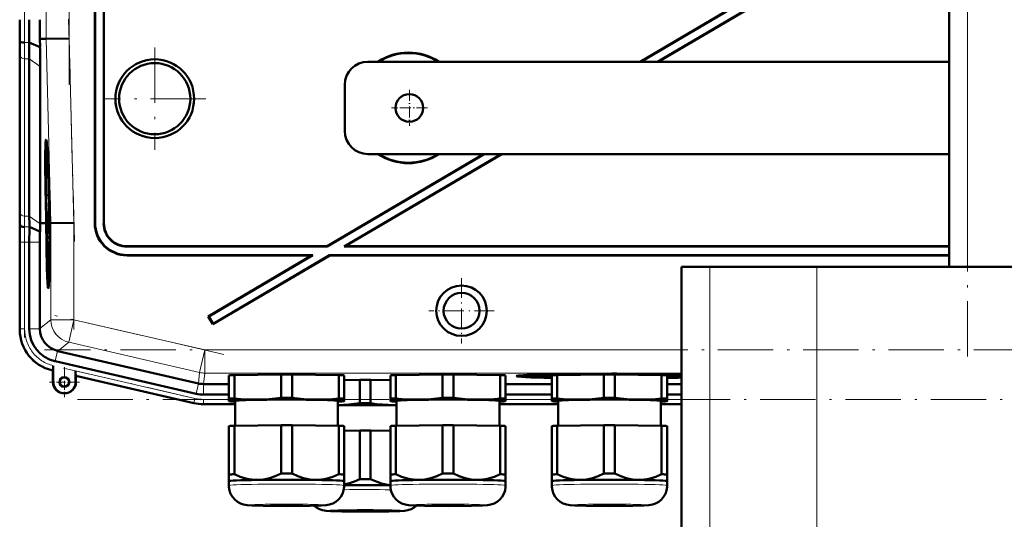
# Model space of a CAD drawing. Extents: x -1351 to 1763, y -1300 to 612.
# Tile 78 of 81: x 1260 to 1473, y 282 to 391. Entities that reach past the tile are written whole.
import ezdxf

# ---------------------------------------------------------------- set-up
doc = ezdxf.new("R2010")
doc.units = 0
doc.linetypes.add('DASHDOT', pattern=[18.5, 12, -3, 0.5, -3])

msp = doc.modelspace()

# ---------------------------------------------------------------- linework, layer by layer
at = {"color": 7, "linetype": 'DASHDOT', "lineweight": 18}
for p, q in [((1465.31, 317.63), (1465.31, 551.03)), ((1270.55, 496.55), (1270.55, 376.6)), ((1260.89, 381.55), (1260.89, 491.61)), ((1270.44, 390.81), (1271.7, 342.59)), ((1289.11, 384.67), (1289.11, 362.48)), ((1300.21, 373.58), (1278.01, 373.58)), ((1271.6, 348.78), (1271.6, 323.51)), ((1260.89, 321.75), (1260.89, 344.31)), ((1304.08, 318.12), (1267.48, 326.57)), ((1682.2, 319.07), (1265.21, 319.07)), ((1269.35, 315.15), (1300.65, 307.92)), ((1272.36, 308.36), (1600.12, 308.36))]:
    msp.add_line(p, q, dxfattribs=at)
at = {"color": 7, "lineweight": 50}
for p, q in [((1461.31, 337.08), (1461.31, 531.58)), ((1276.11, 346.57), (1276.11, 435.58)), ((1276.18, 346.64), (1276.18, 435.65)), ((1278.04, 435.65), (1278.04, 346.5)), ((1278.11, 435.58), (1278.11, 346.57)), ((1454.84, 417.26), (1394.32, 381.58)), ((1454.95, 417.25), (1394.46, 381.58)), ((1456.4, 415.94), (1398.12, 381.58)), ((1456.39, 415.86), (1398.26, 381.58)), ((1259.87, 386.15), (1259.83, 386.58)), ((1264.2, 386.58), (1265.55, 386.6)), ((1264.24, 384.78), (1264.2, 386.58)), ((1270.55, 386.66), (1265.55, 386.6)), ((1264.24, 384.78), (1261.89, 385.75)), ((1259.86, 349.51), (1259.86, 383.65)), ((1259.86, 349.51), (1259.86, 383.65)), ((1261.92, 348.09), (1261.92, 382.23)), ((1264.27, 346.58), (1264.27, 380.57)), ((1461.31, 381.58), (1335.31, 381.58)), ((1330.31, 366.58), (1330.31, 376.58)), ((1265.59, 362.94), (1265.79, 362.99)), ((1360.41, 361.58), (1326.5, 341.58)), ((1360.55, 361.58), (1326.52, 341.51)), ((1364.21, 361.58), (1330.18, 341.51)), ((1364.35, 361.58), (1330.43, 341.58)), ((1335.31, 361.58), (1461.31, 361.58)), ((1266.07, 355.49), (1266.08, 354.64)), ((1266.08, 354.64), (1266.11, 354.64)), ((1266.09, 354.69), (1266.1, 354.9)), ((1266.09, 354.69), (1266.11, 354.69)), ((1266.1, 352.99), (1266.14, 352.99)), ((1266.13, 352.27), (1266.1, 352.99)), ((1266.13, 352.27), (1266.17, 352.27)), ((1266.13, 351.78), (1266.13, 352.27)), ((1266.15, 353.52), (1266.14, 353.86)), ((1266.14, 353.03), (1266.14, 352.71)), ((1266.14, 352.71), (1266.16, 352.76)), ((1266.14, 352.71), (1266.18, 352.71)), ((1266.15, 353.67), (1266.15, 353.52)), ((1266.16, 352.83), (1266.18, 352.83)), ((1266.16, 352.76), (1266.16, 352.83)), ((1266.16, 352.76), (1266.18, 352.76)), ((1266.17, 352.32), (1266.18, 351.83)), ((1266.21, 351.55), (1266.12, 350.46)), ((1266.12, 350.05), (1266.21, 351.14)), ((1266.12, 350.46), (1266.12, 350.05)), ((1266.13, 351.78), (1266.21, 351.78)), ((1266.18, 351.83), (1266.21, 351.83)), ((1266.21, 351.55), (1266.21, 351.78)), ((1266.21, 351.55), (1266.22, 351.55)), ((1266.21, 351.14), (1266.21, 351.55)), ((1266.21, 351.14), (1266.23, 351.14)), ((1265.6, 346.6), (1265.55, 348.56)), ((1265.59, 348.56), (1265.65, 346.6)), ((1265.69, 346.6), (1265.64, 348.56)), ((1266.12, 350.05), (1266.27, 350.05)), ((1266.14, 348.53), (1266.19, 348.53)), ((1266.17, 347.83), (1266.14, 348.53)), ((1266.16, 349.8), (1266.27, 349.8)), ((1266.2, 348.67), (1266.22, 348.67)), ((1266.22, 348.18), (1266.2, 347.99)), ((1266.21, 349.8), (1266.21, 350.05)), ((1266.21, 349.61), (1266.22, 348.18)), ((1266.22, 349.61), (1266.21, 349.61)), ((1266.22, 349.61), (1266.28, 349.61)), ((1266.24, 347.78), (1266.22, 349.61)), ((1266.31, 348.57), (1266.35, 346.61)), ((1266.38, 349.08), (1266.34, 349.07)), ((1266.34, 349.07), (1266.38, 349.07)), ((1266.36, 348.06), (1266.41, 348.06)), ((1266.41, 348.06), (1266.36, 348.06)), ((1266.4, 346.61), (1266.36, 348.06)), ((1266.41, 348.06), (1266.44, 346.61)), ((1259.91, 346.15), (1259.88, 346.58)), ((1265.23, 346.59), (1264.27, 346.58)), ((1264.27, 346.43), (1264.27, 346.58)), ((1265.6, 346.59), (1265.23, 346.59)), ((1265.65, 346.6), (1265.69, 346.6)), ((1266.15, 346.79), (1266.17, 344.27)), ((1266.16, 346.79), (1266.15, 346.79)), ((1266.16, 346.79), (1266.35, 346.79)), ((1266.18, 344.91), (1266.16, 346.79)), ((1266.17, 347.83), (1266.19, 347.83)), ((1266.17, 347.33), (1266.17, 347.83)), ((1266.17, 347.33), (1266.34, 347.33)), ((1266.19, 347.88), (1266.19, 347.38)), ((1266.19, 347.38), (1266.24, 347.78)), ((1266.19, 347.38), (1266.34, 347.38)), ((1266.22, 346.74), (1266.35, 346.74)), ((1266.24, 347.78), (1266.33, 347.78)), ((1266.35, 346.61), (1266.4, 346.61)), ((1266.6, 346.61), (1266.44, 346.61)), ((1271.6, 346.67), (1266.6, 346.61)), ((1264.23, 344.8), (1261.94, 345.75)), ((1266.17, 344.27), (1266.34, 344.27)), ((1266.18, 344.32), (1266.24, 344.32)), ((1266.18, 343.73), (1266.18, 343.18)), ((1266.28, 343.73), (1266.18, 343.73)), ((1266.2, 345.21), (1266.25, 345.21)), ((1266.24, 344.81), (1266.24, 344.32)), ((1266.24, 344.32), (1266.34, 344.32)), ((1266.26, 345.56), (1266.35, 345.56)), ((1266.28, 343.73), (1266.33, 343.73)), ((1266.28, 342.92), (1266.28, 343.73)), ((1259.86, 323.43), (1259.86, 342.44)), ((1261.92, 323.63), (1261.92, 342.43)), ((1264.22, 323.72), (1264.22, 342.43)), ((1266.18, 343.18), (1266.27, 343.19)), ((1266.27, 343.19), (1266.19, 342.16)), ((1266.19, 342.16), (1266.19, 341.59)), ((1266.19, 341.59), (1266.29, 340.6)), ((1266.21, 341.88), (1266.22, 342.07)), ((1266.21, 341.88), (1266.31, 341.88)), ((1266.22, 341.7), (1266.21, 341.88)), ((1266.22, 342.07), (1266.28, 342.92)), ((1266.29, 340.94), (1266.22, 341.7)), ((1266.28, 342.92), (1266.32, 342.92)), ((1326.5, 341.58), (1283.1, 341.58)), ((1326.52, 341.51), (1326.5, 341.58)), ((1330.18, 341.51), (1330.43, 341.58)), ((1461.31, 341.58), (1330.43, 341.58)), ((1266.2, 340.57), (1266.21, 340.02)), ((1266.28, 340.57), (1266.2, 340.57)), ((1266.21, 340.02), (1266.27, 340.02)), ((1326.52, 341.51), (1283.04, 341.51)), ((1283.1, 339.58), (1323.11, 339.58)), ((1283.17, 339.65), (1323.36, 339.65)), ((1323.11, 339.58), (1300.71, 326.37)), ((1323.36, 339.65), (1300.81, 326.34)), ((1327.04, 339.58), (1301.73, 324.65)), ((1327.02, 339.65), (1301.75, 324.74)), ((1323.11, 339.58), (1323.36, 339.65)), ((1327.02, 339.65), (1461.31, 339.65)), ((1327.04, 339.58), (1327.02, 339.65)), ((1327.04, 339.58), (1461.31, 339.58)), ((1461.31, 341.51), (1330.18, 341.51)), ((1403.31, 337.08), (1409.46, 337.08)), ((1403.31, 337.08), (1403.31, 161.08)), ((1409.46, 337.08), (1418.18, 337.08)), ((1418.18, 337.08), (1432.68, 337.08)), ((1432.68, 337.08), (1445.06, 337.08)), ((1445.06, 337.08), (1514.93, 337.08)), ((1266.02, 334.14), (1266.21, 334.09)), ((1300.81, 326.34), (1300.71, 326.37)), ((1300.71, 326.37), (1301.73, 324.65)), ((1300.81, 326.34), (1301.75, 324.74)), ((1301.75, 324.74), (1301.73, 324.65)), ((1264.22, 323.72), (1264.22, 323.63)), ((1268.01, 318.87), (1268.09, 318.85)), ((1268.09, 318.85), (1298.57, 311.82)), ((1298.06, 309.57), (1267.49, 316.63)), ((1267.03, 314.62), (1266.83, 314.67)), ((1267.06, 314.65), (1267.03, 314.62)), ((1267.03, 312.12), (1267.03, 314.62)), ((1267.1, 315.67), (1267.09, 315.29)), ((1267.09, 315.29), (1267.09, 314.96)), ((1267.1, 312.12), (1267.1, 315.67)), ((1271.96, 314.55), (1271.96, 312.12)), ((1387.19, 313.89), (1387.19, 313.94)), ((1387.19, 313.94), (1387.19, 313.89)), ((1388.19, 313.94), (1388.19, 313.89)), ((1388.19, 313.89), (1388.19, 313.94)), ((1272.03, 313.47), (1271.99, 313.51)), ((1297.6, 307.56), (1272.03, 313.47)), ((1297.6, 307.56), (1272.03, 313.47)), ((1272.03, 313.47), (1272.03, 312.12)), ((1299.68, 311.69), (1299.69, 311.69)), ((1299.69, 311.69), (1305.19, 311.69)), ((1305.19, 308.52), (1305.19, 313.57)), ((1306.38, 313.62), (1316.5, 313.77)), ((1306.38, 308.57), (1306.38, 313.62)), ((1316.5, 308.72), (1316.5, 313.77)), ((1318.88, 313.77), (1329, 313.62)), ((1318.88, 308.72), (1318.88, 313.77)), ((1329, 308.57), (1329, 313.62)), ((1330.19, 308.52), (1330.19, 313.57)), ((1330.19, 312.52), (1333.55, 312.57)), ((1333.55, 307.52), (1333.55, 312.57)), ((1335.92, 312.57), (1340.19, 312.51)), ((1335.92, 307.52), (1335.92, 312.57)), ((1340.19, 308.52), (1340.19, 313.57)), ((1341.38, 313.62), (1351.5, 313.77)), ((1341.38, 308.57), (1341.38, 313.62)), ((1351.5, 308.72), (1351.5, 313.77)), ((1353.88, 313.77), (1364, 313.62)), ((1353.88, 308.72), (1353.88, 313.77)), ((1364, 308.57), (1364, 313.62)), ((1365.19, 308.52), (1365.19, 313.57)), ((1365.19, 311.69), (1375.19, 311.69)), ((1369.57, 313.41), (1369.51, 313.64)), ((1375.19, 308.52), (1375.19, 313.57)), ((1376.38, 313.62), (1386.5, 313.77)), ((1376.38, 308.57), (1376.38, 313.62)), ((1378.5, 313.65), (1378.5, 313.76)), ((1386.5, 308.72), (1386.5, 313.77)), ((1388.88, 313.77), (1399, 313.62)), ((1388.88, 308.72), (1388.88, 313.77)), ((1396.88, 313.76), (1396.88, 313.65)), ((1399, 308.57), (1399, 313.62)), ((1400.19, 308.52), (1400.19, 313.57)), ((1400.19, 311.69), (1403.31, 311.69)), ((1299.68, 309.39), (1305.19, 309.39)), ((1305.19, 308.52), (1305.19, 308.02)), ((1305.19, 308.02), (1305.19, 308)), ((1305.25, 307.98), (1305.19, 308)), ((1306.54, 302.63), (1306.54, 308.02)), ((1328.84, 308.02), (1328.84, 302.63)), ((1330.13, 307.98), (1330.19, 308)), ((1330.19, 308.02), (1330.19, 308.52)), ((1330.19, 308), (1330.19, 308.02)), ((1340.19, 308.52), (1340.19, 308.02)), ((1340.19, 308.02), (1340.19, 308)), ((1340.25, 307.98), (1340.19, 308)), ((1341.54, 302.63), (1341.54, 308.02)), ((1363.84, 308.02), (1363.84, 302.63)), ((1365.13, 307.98), (1365.19, 308)), ((1365.19, 309.39), (1375.19, 309.39)), ((1365.19, 308.02), (1365.19, 308.52)), ((1365.19, 308), (1365.19, 308.02)), ((1375.19, 308.52), (1375.19, 308.02)), ((1375.19, 308.02), (1375.19, 308)), ((1375.25, 307.98), (1375.19, 308)), ((1376.54, 302.63), (1376.54, 308.02)), ((1398.84, 308.02), (1398.84, 302.63)), ((1400.13, 307.98), (1400.19, 308)), ((1400.19, 309.39), (1403.31, 309.39)), ((1400.19, 308.02), (1400.19, 308.52)), ((1400.19, 308), (1400.19, 308.02)), ((1306.54, 307.33), (1299.68, 307.33)), ((1299.68, 307.33), (1306.54, 307.33)), ((1363.84, 307.33), (1376.54, 307.33)), ((1363.84, 307.33), (1376.54, 307.33)), ((1398.84, 307.33), (1403.31, 307.33)), ((1398.84, 307.33), (1403.31, 307.33)), ((1305.19, 302.57), (1305.19, 292.07)), ((1306.38, 302.62), (1316.5, 302.78)), ((1306.38, 302.62), (1306.38, 292.12)), ((1316.5, 302.78), (1316.5, 292.27)), ((1318.88, 302.78), (1329, 302.62)), ((1318.88, 302.78), (1318.88, 292.27)), ((1329, 302.62), (1329, 292.12)), ((1330.19, 302.57), (1330.19, 292.07)), ((1330.19, 301.53), (1333.55, 301.58)), ((1333.55, 301.58), (1333.55, 291.07)), ((1335.92, 301.58), (1340.19, 301.51)), ((1335.92, 301.58), (1335.92, 291.07)), ((1340.19, 302.57), (1340.19, 292.07)), ((1341.38, 302.62), (1351.5, 302.78)), ((1341.38, 302.62), (1341.38, 292.12)), ((1351.5, 302.78), (1351.5, 292.27)), ((1353.88, 302.78), (1364, 302.62)), ((1353.88, 302.78), (1353.88, 292.27)), ((1364, 302.62), (1364, 292.12)), ((1365.19, 302.57), (1365.19, 292.07)), ((1375.19, 302.57), (1375.19, 292.07)), ((1376.38, 302.62), (1386.5, 302.78)), ((1376.38, 302.62), (1376.38, 292.12)), ((1386.5, 302.78), (1386.5, 292.27)), ((1388.88, 302.78), (1399, 302.62)), ((1388.88, 302.78), (1388.88, 292.27)), ((1399, 302.62), (1399, 292.12)), ((1400.19, 302.57), (1400.19, 292.07)), ((1305.19, 292.07), (1305.19, 290.61)), ((1305.19, 289.66), (1305.19, 290.61)), ((1330.19, 290.61), (1330.19, 292.07)), ((1330.19, 290.61), (1330.19, 289.66)), ((1330.19, 290.61), (1330.19, 290.61)), ((1330.19, 290.6), (1330.19, 290.61)), ((1340.19, 292.07), (1340.19, 290.61)), ((1340.19, 289.66), (1340.19, 290.61)), ((1365.19, 290.61), (1365.19, 292.07)), ((1365.19, 290.61), (1365.19, 289.66)), ((1365.19, 290.61), (1365.19, 290.61)), ((1365.19, 290.6), (1365.19, 290.61)), ((1375.19, 292.07), (1375.19, 290.61)), ((1375.19, 289.66), (1375.19, 290.61)), ((1400.19, 290.61), (1400.19, 292.07)), ((1400.19, 290.61), (1400.19, 289.66)), ((1400.19, 290.61), (1400.19, 290.61)), ((1400.19, 290.6), (1400.19, 290.61))]:
    msp.add_line(p, q, dxfattribs=at)
at = {"color": 7, "lineweight": 18}
for p, q in [((1465.31, 337.08), (1465.31, 531.58)), ((1265.55, 486.56), (1265.55, 386.6)), ((1270.55, 386.66), (1270.55, 486.49)), ((1265.55, 386.6), (1266.6, 346.61)), ((1271.6, 346.67), (1270.55, 386.66)), ((1261.89, 385.75), (1260.87, 385.75)), ((1259.89, 382.92), (1259.89, 348.77)), ((1261.92, 382.23), (1260.89, 382.23)), ((1260.89, 348.09), (1260.89, 382.23)), ((1264.27, 380.57), (1261.92, 382.23)), ((1261.92, 348.09), (1260.89, 348.09)), ((1264.27, 346.43), (1261.92, 348.09)), ((1259.88, 346.58), (1259.83, 346.58)), ((1266.6, 346.61), (1266.6, 325.61)), ((1271.6, 325.61), (1271.6, 346.67)), ((1276.11, 346.57), (1276.18, 346.64)), ((1278.11, 346.57), (1278.04, 346.5)), ((1261.94, 345.75), (1260.91, 345.75)), ((1259.89, 342.43), (1259.86, 342.43)), ((1260.89, 342.43), (1259.89, 342.43)), ((1259.89, 323.63), (1259.89, 342.43)), ((1260.89, 342.43), (1261.92, 342.43)), ((1260.89, 323.63), (1260.89, 342.43)), ((1264.22, 342.43), (1261.92, 342.43)), ((1283.04, 341.51), (1283.1, 341.58)), ((1283.1, 339.58), (1283.17, 339.65)), ((1409.46, 337.08), (1409.46, 280.68)), ((1432.68, 280.68), (1432.68, 337.08)), ((1266.6, 325.61), (1264.22, 323.72)), ((1266.6, 325.61), (1271.6, 325.61)), ((1271.6, 325.61), (1270.47, 320.74)), ((1299.96, 319.07), (1271.6, 325.61)), ((1259.89, 323.63), (1259.86, 323.63)), ((1259.89, 323.63), (1260.89, 323.63)), ((1264.22, 323.63), (1261.92, 323.63)), ((1268.09, 318.85), (1270.47, 320.74)), ((1298.84, 314.2), (1270.47, 320.74)), ((1268.01, 318.87), (1267.49, 316.63)), ((1299.96, 319.07), (1298.84, 314.2)), ((1299.96, 319.07), (1299.96, 314.07)), ((1299.96, 319.07), (1403.31, 319.07)), ((1267.03, 314.66), (1267.03, 314.62)), ((1267.06, 314.65), (1267.03, 314.66)), ((1297.83, 308.57), (1271.96, 314.55)), ((1298.84, 314.2), (1298.57, 311.82)), ((1299.69, 311.69), (1299.96, 314.07)), ((1403.31, 314.07), (1299.96, 314.07)), ((1267.1, 312.12), (1267.03, 312.12)), ((1271.96, 312.12), (1272.03, 312.12)), ((1271.99, 313.51), (1297.61, 307.6)), ((1298.58, 311.81), (1298.06, 309.57)), ((1299.68, 311.69), (1299.68, 309.39)), ((1297.61, 307.6), (1297.6, 307.56)), ((1297.61, 307.6), (1297.83, 308.57)), ((1299.68, 308.36), (1305.19, 308.36)), ((1299.68, 307.36), (1299.68, 308.36)), ((1365.19, 308.36), (1375.19, 308.36)), ((1400.19, 308.36), (1403.31, 308.36)), ((1299.68, 307.36), (1306.54, 307.36)), ((1299.68, 307.36), (1299.68, 307.33)), ((1363.84, 307.36), (1376.54, 307.36)), ((1398.84, 307.36), (1403.31, 307.36))]:
    msp.add_line(p, q, dxfattribs=at)
at = {"color": 7, "linetype": 'DASHDOT', "lineweight": 18, "ltscale": 0.195001}
for p, q in [((1344.31, 375.48), (1344.31, 367.68)), ((1348.21, 371.58), (1340.41, 371.58))]:
    msp.add_line(p, q, dxfattribs=at)
at = {"color": 7, "linetype": 'DASHDOT', "lineweight": 18, "ltscale": 0.355368}
msp.add_line((1355.62, 334.68), (1355.62, 320.47), dxfattribs=at)
at = {"color": 7, "linetype": 'DASHDOT', "lineweight": 18, "ltscale": 0.355365}
msp.add_line((1362.73, 327.58), (1348.51, 327.58), dxfattribs=at)
at = {"color": 7, "linetype": 'DASHDOT', "lineweight": 18, "ltscale": 0.1625}
for p, q in [((1269.53, 315.37), (1269.53, 308.87)), ((1272.78, 312.12), (1266.28, 312.12))]:
    msp.add_line(p, q, dxfattribs=at)
at = {"color": 7, "lineweight": 50}
for points in [[(1266.11, 354.25), (1266.11, 354.2), (1266.1, 354.04), (1266.09, 352.98)], [(1266.09, 352.98), (1266.12, 351.92), (1266.13, 351.78)], [(1266.1, 352.99), (1266.11, 353.69), (1266.11, 353.74), (1266.12, 353.75)], [(1266.13, 354.14), (1266.12, 354.23), (1266.11, 354.25)], [(1266.12, 353.75), (1266.12, 353.73), (1266.13, 353.51), (1266.14, 353.03)], [(1266.13, 348.53), (1266.16, 347.47), (1266.17, 347.33)], [(1266.16, 349.8), (1266.14, 349.69), (1266.14, 349.51)], [(1266.14, 348.53), (1266.15, 349.2), (1266.16, 349.31)], [(1266.2, 348.67), (1266.17, 349.71), (1266.16, 349.78), (1266.16, 349.8)], [(1266.16, 349.31), (1266.17, 349.2), (1266.19, 348.54)], [(1266.22, 346.74), (1266.21, 346.56), (1266.19, 345.67)], [(1266.2, 345.21), (1266.22, 346.17), (1266.22, 346.23), (1266.23, 346.25)], [(1266.26, 345.56), (1266.24, 346.52), (1266.23, 346.69), (1266.22, 346.74)], [(1266.23, 346.25), (1266.24, 346.13), (1266.25, 345.55)], [(1266.24, 344.32), (1266.26, 344.83), (1266.26, 345.56)], [(1266.25, 345.55), (1266.24, 344.88), (1266.24, 344.83), (1266.24, 344.81)], [(1267.09, 314.96), (1267.07, 314.67), (1267.06, 314.65), (1267.06, 314.65)], [(1311.44, 308.3), (1310.26, 308.3), (1309.08, 308.34), (1307.74, 308.43), (1306.38, 308.57)], [(1316.5, 308.72), (1315.22, 308.55), (1313.95, 308.43), (1312.7, 308.34), (1311.44, 308.3)], [(1323.94, 308.3), (1322.68, 308.34), (1321.43, 308.43), (1320.16, 308.55), (1318.88, 308.72)], [(1329, 308.57), (1327.64, 308.43), (1326.3, 308.34), (1325.12, 308.3), (1323.94, 308.3)], [(1340.99, 307.1), (1339.73, 307.14), (1338.47, 307.23), (1337.21, 307.35), (1335.92, 307.52)], [(1346.44, 308.3), (1345.26, 308.3), (1344.08, 308.34), (1342.74, 308.43), (1341.38, 308.57)], [(1351.5, 308.72), (1350.22, 308.55), (1348.95, 308.43), (1347.7, 308.34), (1346.44, 308.3)], [(1358.94, 308.3), (1357.68, 308.34), (1356.43, 308.43), (1355.16, 308.55), (1353.88, 308.72)], [(1364, 308.57), (1362.64, 308.43), (1361.3, 308.34), (1360.12, 308.3), (1358.94, 308.3)], [(1381.44, 308.3), (1380.26, 308.3), (1379.08, 308.34), (1377.74, 308.43), (1376.38, 308.57)], [(1386.5, 308.72), (1385.22, 308.55), (1383.95, 308.43), (1382.7, 308.34), (1381.44, 308.3)], [(1393.94, 308.3), (1392.68, 308.34), (1391.43, 308.43), (1390.16, 308.55), (1388.88, 308.72)], [(1399, 308.57), (1397.64, 308.43), (1396.3, 308.34), (1395.12, 308.3), (1393.94, 308.3)], [(1311.44, 290.9), (1310.82, 290.91), (1310.19, 290.96), (1309.54, 291.06), (1308.89, 291.2), (1307.63, 291.59), (1306.38, 292.12)], [(1316.5, 292.27), (1315.25, 291.7), (1313.99, 291.28), (1313.34, 291.11), (1312.68, 291), (1312.06, 290.93), (1311.44, 290.9)], [(1323.94, 290.9), (1323.32, 290.93), (1322.7, 291), (1322.05, 291.11), (1321.39, 291.28), (1320.13, 291.7), (1318.88, 292.27)], [(1329, 292.12), (1327.75, 291.59), (1326.49, 291.2), (1325.84, 291.06), (1325.19, 290.96), (1324.57, 290.91), (1323.94, 290.9)], [(1333.55, 291.07), (1332.43, 290.56), (1331.31, 290.16), (1330.19, 289.88)], [(1340.19, 289.74), (1339.24, 289.89), (1338.29, 290.12), (1337.34, 290.44), (1336.63, 290.74), (1335.92, 291.07)], [(1346.44, 290.9), (1345.82, 290.91), (1345.19, 290.96), (1344.54, 291.06), (1343.89, 291.2), (1342.63, 291.59), (1341.38, 292.12)], [(1351.5, 292.27), (1350.25, 291.7), (1348.99, 291.28), (1348.34, 291.11), (1347.68, 291), (1347.06, 290.93), (1346.44, 290.9)], [(1358.94, 290.9), (1358.32, 290.93), (1357.7, 291), (1357.05, 291.11), (1356.39, 291.28), (1355.13, 291.7), (1353.88, 292.27)], [(1364, 292.12), (1362.75, 291.59), (1361.49, 291.2), (1360.84, 291.06), (1360.19, 290.96), (1359.57, 290.91), (1358.94, 290.9)], [(1381.44, 290.9), (1380.82, 290.91), (1380.19, 290.96), (1379.54, 291.06), (1378.89, 291.2), (1377.63, 291.59), (1376.38, 292.12)], [(1386.5, 292.27), (1385.25, 291.7), (1383.99, 291.28), (1383.34, 291.11), (1382.68, 291), (1382.06, 290.93), (1381.44, 290.9)], [(1393.94, 290.9), (1393.32, 290.93), (1392.7, 291), (1392.05, 291.11), (1391.39, 291.28), (1390.13, 291.7), (1388.88, 292.27)], [(1399, 292.12), (1397.75, 291.59), (1396.49, 291.2), (1395.84, 291.06), (1395.19, 290.96), (1394.57, 290.91), (1393.94, 290.9)], [(1317.69, 285.21), (1312.61, 285.25), (1310.22, 285.32), (1309.14, 285.4), (1308.38, 285.54), (1307.69, 285.79), (1307.02, 286.17), (1306.44, 286.66), (1305.95, 287.24), (1305.57, 287.9), (1305.32, 288.61), (1305.2, 289.36), (1305.19, 289.66)], [(1317.69, 285.21), (1322.77, 285.25), (1325.16, 285.32), (1326.24, 285.4), (1327, 285.54), (1327.7, 285.79), (1328.36, 286.17), (1328.94, 286.66), (1329.43, 287.24), (1329.81, 287.9), (1330.06, 288.61), (1330.18, 289.36), (1330.19, 289.66)], [(1352.69, 285.21), (1347.61, 285.25), (1345.22, 285.32), (1344.14, 285.4), (1343.38, 285.54), (1342.69, 285.79), (1342.02, 286.17), (1341.44, 286.66), (1340.95, 287.24), (1340.57, 287.9), (1340.32, 288.61), (1340.2, 289.36), (1340.19, 289.66)], [(1352.69, 285.21), (1357.77, 285.25), (1360.16, 285.32), (1361.24, 285.4), (1362, 285.54), (1362.7, 285.79), (1363.36, 286.17), (1363.94, 286.66), (1364.43, 287.24), (1364.81, 287.9), (1365.06, 288.61), (1365.18, 289.36), (1365.19, 289.66)], [(1387.69, 285.21), (1382.61, 285.25), (1380.22, 285.32), (1379.14, 285.4), (1378.38, 285.54), (1377.69, 285.79), (1377.02, 286.17), (1376.44, 286.66), (1375.95, 287.24), (1375.57, 287.9), (1375.32, 288.61), (1375.2, 289.36), (1375.19, 289.66)], [(1387.69, 285.21), (1392.77, 285.25), (1395.16, 285.32), (1396.24, 285.4), (1397, 285.54), (1397.7, 285.79), (1398.36, 286.17), (1398.94, 286.66), (1399.43, 287.24), (1399.81, 287.9), (1400.06, 288.61), (1400.18, 289.36), (1400.19, 289.66)], [(1334.74, 284.01), (1329.65, 284.05), (1327.25, 284.12), (1326.25, 284.2), (1325.51, 284.32), (1324.83, 284.55), (1324.17, 284.9), (1323.68, 285.27)], [(1334.74, 284.01), (1339.83, 284.05), (1342.23, 284.13), (1343.24, 284.2), (1343.99, 284.33), (1344.67, 284.56), (1345.34, 284.92), (1345.82, 285.3)]]:
    msp.add_lwpolyline(points, dxfattribs=at)
for centre, radius in [((1289.11, 373.58), 8.54), ((1289.11, 373.58), 7.72), ((1344.31, 371.58), 3), ((1355.62, 327.58), 5.47), ((1355.62, 327.58), 3.88), ((1269.53, 312.12), 1.07), ((1269.53, 312.12), 1)]:
    msp.add_circle(centre, radius, dxfattribs=at)
for centre, radius, start, end in [((912.78, 390.63), 347.08, 359.3309, 0.0147), ((841.85, 390.61), 420.07, 359.3362, 0.0142), ((738.31, 390.68), 525.91, 359.5531, 0.0043), ((1052.5, 383.4), 207.36, 0.0695, 0.8788), ((1011.41, 381.93), 250.51, 0.0685, 0.8723), ((962.88, 380.22), 301.39, 0.0679, 0.8668), ((1344.11, 371.58), 12, 56.4427, 123.5573), ((1344.11, 371.58), 11.9, 57.2111, 122.7889), ((1335.31, 376.58), 5, 90, 180), ((1335.31, 366.58), 5, 180, 270), ((1265.65, 362.88), 0.0805, 131.3824, 175.1607), ((1344.11, 371.58), 12, 236.4427, 303.5573), ((1344.11, 371.58), 11.9, 237.2111, 302.7889), ((1265.96, 354.69), 0.129, 340.7839, 4.1342), ((1293.14, 353.12), 26.99, 179.3878, 180.6002), ((1263.31, 352.55), 2.88, 355.3642, 0.8659), ((1261.24, 352.21), 4.95, 355.5549, 0.5649), ((1052.64, 349.76), 207.22, 359.1215, 359.9313), ((1472.51, 349.76), 212.65, 180.0672, 180.8563), ((1431.21, 348.29), 169.29, 180.0674, 180.8603), ((1296.7, 348.92), 30.57, 178.907, 180.7397), ((1248.23, 348.28), 17.96, 358.714, 0.8172), ((1232.83, 348.36), 33.37, 359.353, 0.5324), ((912.27, 342.52), 347.59, 359.9857, 0.6685), ((1617.19, 342.52), 357.33, 179.3489, 180.0131), ((1379.04, 343.45), 114.81, 178.509, 179.3265), ((1283.1, 346.57), 6.99, 179.9842, 270.0158), ((1283.17, 346.64), 6.99, 179.9842, 270.0158), ((1283.03, 346.5), 5, 179.9843, 270.0157), ((1283.1, 346.57), 5, 179.9843, 270.0157), ((1546.32, 342.5), 284.4, 179.3457, 180.0134), ((1464.61, 342.49), 200.39, 179.3393, 180.0144), ((1266.05, 344.31), 0.129, 340.7839, 4.1342), ((1207.92, 346.17), 58.27, 358.7578, 359.5115), ((1244.25, 345.24), 21.94, 357.5981, 359.9187), ((1268.85, 323.43), 8.99, 179.9916, 257.0084), ((1269.1, 323.63), 7.18, 179.9917, 257.0084), ((1269.22, 323.73), 5, 181.055, 255.9535), ((1269.53, 312.12), 2.5, 180, 360), ((1269.53, 312.12), 2.43, 180, 360), ((1299.68, 316.58), 7.19, 257.0007, 269.9996), ((1299.68, 316.58), 9.25, 257.0008, 269.9996), ((1299.68, 316.58), 9.25, 257.0007, 269.9996), ((1327.73, 346.22), 39.13, 271.6211, 278.5521), ((1341.52, 342.13), 35.03, 269.1343, 270.0373)]:
    msp.add_arc(centre, radius, start, end, dxfattribs=at)
at = {"color": 7, "lineweight": 18}
for centre, radius, start, end in [((876.29, 390.62), 383.61, 359.3319, 0.0146), ((842.09, 390.61), 418.8, 359.3343, 0.0144), ((1030.8, 382.64), 229.1, 0.0694, 0.8776), ((1010.98, 381.93), 249.92, 0.0689, 0.8746), ((1450.81, 349), 190.91, 180.0672, 180.8551), ((1430.88, 348.29), 169.99, 180.0672, 180.857), ((1580.72, 342.51), 320.83, 179.3498, 180.013), ((1546.52, 342.5), 285.63, 179.3484, 180.0131), ((1269.11, 323.63), 9.21, 179.995, 257.0049), ((1269.07, 323.63), 8.17, 179.9533, 198.521), ((1269.04, 323.59), 8.13, 198.374, 217.9741), ((1269.06, 323.58), 8.15, 217.7959, 237.3863), ((1269.09, 323.6), 8.18, 237.2765, 255.8645), ((1299.96, 319.07), 5, 257, 270), ((1299.68, 316.58), 9.21, 257.0008, 269.9996), ((1299.68, 316.56), 8.2, 256.9878, 270.0122)]:
    msp.add_arc(centre, radius, start, end, dxfattribs=at)
at = {"color": 7, "lineweight": 50}
for centre, major_axis, ratio, start_param, end_param in [((1260.87, 386.16), (1, 0), 0.414255, 3.173659, 4.709544), ((1265.97, 348.59), (-0.42, 16.16), 0.026173, 6.280576, 7.855052), ((1265.97, 348.5), (0.38, -14.44), 0.026173, 3.226889, 4.707021), ((1265.97, 348.59), (-0.42, 16.16), 0.026173, 4.741634, 6.280576), ((1265.97, 348.5), (0.38, -14.44), 0.026173, 1.609988, 3.148207), ((1265.97, 348.59), (-0.33, 12.78), 0.026173, 6.282843, 7.855052), ((1265.97, 348.59), (-0.33, 12.78), 0.026173, 4.710405, 6.280451), ((1260.91, 346.16), (1, 0), 0.414215, 3.173659, 4.709549), ((1266.01, 348.57), (0.14, -16.16), 0.026177, 4.834429, 4.834737), ((1266.02, 348.55), (0, -16.16), 0.026176, 4.834208, 6.285691), ((1266.02, 348.6), (0, 14.46), 0.026176, 1.709834, 3.133726), ((1266.02, 348.56), (0, -12.78), 0.026176, 4.866384, 6.285706), ((1266.02, 348.55), (0, -16.16), 0.026176, 0.002506, 1.449971), ((1266.02, 348.56), (0, -12.78), 0.026176, 0.00252, 1.417487), ((1266.02, 348.6), (0, 14.46), 0.026176, 3.133726, 4.574036), ((1266.49, 348.57), (0.09, -10.11), 0.026177, 4.834336, 4.888689), ((1266.49, 348.57), (0.09, -10.11), 0.026177, 5.150868, 5.21111), ((1271.99, 314.54), (0, -1.03), 0.034024, 4.704525, 6.240414), ((1387.69, 313.41), (-20.18, 0), 0.026177, 4.73717, 6.280911), ((1387.69, 313.41), (-18.12, 0), 0.026177, 4.739988, 6.290255), ((1387.69, 313.41), (-16.2, 0), 0.026177, 4.712389, 6.280893), ((1387.69, 313.41), (-16.2, 0), 0.026177, 3.411241, 4.712389), ((1387.69, 313.41), (-20.18, 0), 0.026177, 3.827322, 4.687608), ((1387.69, 313.41), (-18.12, 0), 0.026177, 3.673251, 4.68479), ((1299.69, 316.69), (4.97, -0.57), 0.999653, 4.598982, 4.823231), ((1317.69, 313.41), (13.8, 0), 0.026177, 2.531934, 2.704054), ((1317.69, 313.41), (13.8, 0), 0.026177, 1.484737, 1.656856), ((1317.69, 313.41), (13.8, 0), 0.026177, 0.437539, 0.609658), ((1334.74, 312.21), (13.8, 0), 0.026177, 1.484737, 1.656856), ((1352.69, 313.41), (13.8, 0), 0.026177, 2.531934, 2.704054), ((1352.69, 313.41), (13.8, 0), 0.026177, 1.484737, 1.656856), ((1352.69, 313.41), (13.8, 0), 0.026177, 0.437539, 0.609658), ((1387.69, 313.41), (-20.18, 0), 0.026177, 6.280911, 7.185931), ((1387.69, 313.41), (-18.12, 0), 0.026177, 0.00707, 0.809447), ((1387.69, 313.41), (-16.2, 0), 0.026177, 6.280893, 6.972835), ((1387.69, 313.41), (13.8, 0), 0.026177, 2.531934, 2.704054), ((1387.69, 313.41), (13.8, 0), 0.026177, 1.484737, 1.656856), ((1387.69, 313.41), (13.8, 0), 0.026177, 0.437539, 0.609658), ((1387.69, 313.41), (-16.2, 0), 0.026177, 2.451943, 2.871944), ((1387.69, 313.41), (-18.12, 0), 0.026177, 2.332146, 2.609929), ((1387.69, 313.41), (-20.18, 0), 0.026177, 2.238847, 2.455864), ((1317.69, 308.36), (-13.8, 0), 0.026177, 5.673527, 5.845646), ((1317.69, 308.02), (12.5, 0), 0.026177, 6.185296, 9.424778), ((1317.69, 308.02), (12.5, 0), 0.026177, 3.141593, 3.239482), ((1317.69, 308.02), (12.5, 0), 0.026177, 3.239482, 3.610643), ((1317.69, 308.02), (11.15, 0), 0.026177, 0, 3.141593), ((1317.69, 308.36), (-13.8, 0), 0.026177, 4.626329, 4.798449), ((1317.69, 308.02), (12.5, 0), 0.026177, 5.814135, 6.185296), ((1317.69, 308.36), (-13.8, 0), 0.026177, 3.579132, 3.751251), ((1334.74, 307.16), (-13.8, 0), 0.026177, 4.626329, 4.798449), ((1352.69, 308.36), (-13.8, 0), 0.026177, 5.673527, 5.845646), ((1352.69, 308.02), (12.5, 0), 0.026177, 6.185296, 9.424778), ((1352.69, 308.02), (12.5, 0), 0.026177, 3.141593, 3.239482), ((1352.69, 308.02), (12.5, 0), 0.026177, 3.239482, 3.610643), ((1352.69, 308.02), (11.15, 0), 0.026177, 0, 3.141593), ((1352.69, 308.36), (-13.8, 0), 0.026177, 4.626329, 4.798449), ((1352.69, 308.02), (12.5, 0), 0.026177, 5.814135, 6.185296), ((1352.69, 308.36), (-13.8, 0), 0.026177, 3.579132, 3.751251), ((1387.69, 308.36), (-13.8, 0), 0.026177, 5.673527, 5.845646), ((1387.69, 308.02), (12.5, 0), 0.026177, 6.185296, 9.424778), ((1387.69, 308.02), (12.5, 0), 0.026177, 3.141593, 3.239482), ((1387.69, 308.02), (12.5, 0), 0.026177, 3.239482, 3.610643), ((1387.69, 308.02), (11.15, 0), 0.026177, 0, 3.141593), ((1387.69, 308.36), (-13.8, 0), 0.026177, 4.626329, 4.798449), ((1387.69, 308.02), (12.5, 0), 0.026177, 5.814135, 6.185296), ((1387.69, 308.36), (-13.8, 0), 0.026177, 3.579132, 3.751251), ((1334.74, 306.82), (12.5, 0), 0.026177, 0.995399, 2.062164), ((1334.74, 306.82), (11.15, 0), 0.026177, 0.914669, 2.12817), ((1317.69, 302.42), (13.8, 0), 0.026177, 2.531934, 2.704054), ((1317.69, 302.42), (13.8, 0), 0.026177, 1.484737, 1.656856), ((1317.69, 302.42), (13.8, 0), 0.026177, 0.437539, 0.609658), ((1334.74, 301.22), (13.8, 0), 0.026177, 1.484737, 1.656856), ((1352.69, 302.42), (13.8, 0), 0.026177, 2.531934, 2.704054), ((1352.69, 302.42), (13.8, 0), 0.026177, 1.484737, 1.656856), ((1352.69, 302.42), (13.8, 0), 0.026177, 0.437539, 0.609658), ((1387.69, 302.42), (13.8, 0), 0.026177, 2.531934, 2.704054), ((1387.69, 302.42), (13.8, 0), 0.026177, 1.484737, 1.656856), ((1387.69, 302.42), (13.8, 0), 0.026177, 0.437539, 0.609658), ((1317.69, 291.91), (-13.8, 0), 0.026177, 5.673527, 5.845646), ((1317.69, 290.61), (12.5, 0), 0.026177, 0, 3.141593), ((1317.69, 291.91), (-13.8, 0), 0.026177, 4.626329, 4.798449), ((1317.69, 291.91), (-13.8, 0), 0.026177, 3.579132, 3.751251), ((1334.74, 290.71), (-13.8, 0), 0.026177, 4.626329, 4.798449), ((1352.69, 291.91), (-13.8, 0), 0.026177, 5.673527, 5.845646), ((1352.69, 290.61), (12.5, 0), 0.026177, 0, 3.141593), ((1352.69, 291.91), (-13.8, 0), 0.026177, 4.626329, 4.798449), ((1352.69, 291.91), (-13.8, 0), 0.026177, 3.579132, 3.751251), ((1387.69, 291.91), (-13.8, 0), 0.026177, 5.673527, 5.845646), ((1387.69, 290.61), (12.5, 0), 0.026177, 0, 3.141593), ((1387.69, 291.91), (-13.8, 0), 0.026177, 4.626329, 4.798449), ((1387.69, 291.91), (-13.8, 0), 0.026177, 3.579132, 3.751251), ((1334.74, 289.41), (12.5, 0), 0.026177, 1.119461, 1.943175), ((1317.69, 285.42), (3.5, 0), 0.026177, 0, 3.141593), ((1317.69, 285.42), (3.5, 0), 0.026177, 3.141593, 6.283185), ((1334.74, 284.22), (3.5, 0), 0.026177, 0, 3.141593), ((1334.74, 284.22), (3.5, 0), 0.026177, 3.141593, 6.283185), ((1352.69, 285.42), (3.5, 0), 0.026177, 0, 3.141593), ((1352.69, 285.42), (3.5, 0), 0.026177, 3.141593, 6.283185), ((1387.69, 285.42), (3.5, 0), 0.026177, 0, 3.141593), ((1387.69, 285.42), (3.5, 0), 0.026177, 3.141593, 6.283185)]:
    msp.add_ellipse(centre, major_axis=major_axis, ratio=ratio, start_param=start_param, end_param=end_param, dxfattribs=at)
at = {"color": 7, "lineweight": 18}
for centre, major_axis, ratio, start_param, end_param in [((1260.89, 382.94), (-1, 0), 0.707107, 0.034907, 1.570796), ((1260.89, 348.8), (-1, 0), 0.707107, 0.034907, 1.570796), ((1271.6, 325.61), (-3.11, 3.91), 0.999441, 0.899117, 2.242476), ((1317.69, 289.66), (12.5, 0), 0.026177, 1.047198, 3.141593), ((1317.69, 289.66), (12.5, 0), 0.026177, 0, 1.047198), ((1334.74, 288.46), (12.5, 0), 0.026177, 1.11074, 1.951397), ((1352.69, 289.66), (12.5, 0), 0.026177, 1.047198, 3.141593), ((1352.69, 289.66), (12.5, 0), 0.026177, 0, 1.047198), ((1387.69, 289.66), (12.5, 0), 0.026177, 1.047198, 3.141593), ((1387.69, 289.66), (12.5, 0), 0.026177, 0, 1.047198), ((1317.69, 285.42), (8.26, 0), 0.026177, 1.570796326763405, 7.853981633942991), ((1334.74, 284.22), (8.26, 0), 0.026177, 1.570796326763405, 7.853981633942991), ((1352.69, 285.42), (8.26, 0), 0.026177, 1.570796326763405, 7.853981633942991), ((1387.69, 285.42), (8.26, 0), 0.026177, 1.570796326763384, 7.85398163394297)]:
    msp.add_ellipse(centre, major_axis=major_axis, ratio=ratio, start_param=start_param, end_param=end_param, dxfattribs=at)

doc.saveas('drawing.dxf')
